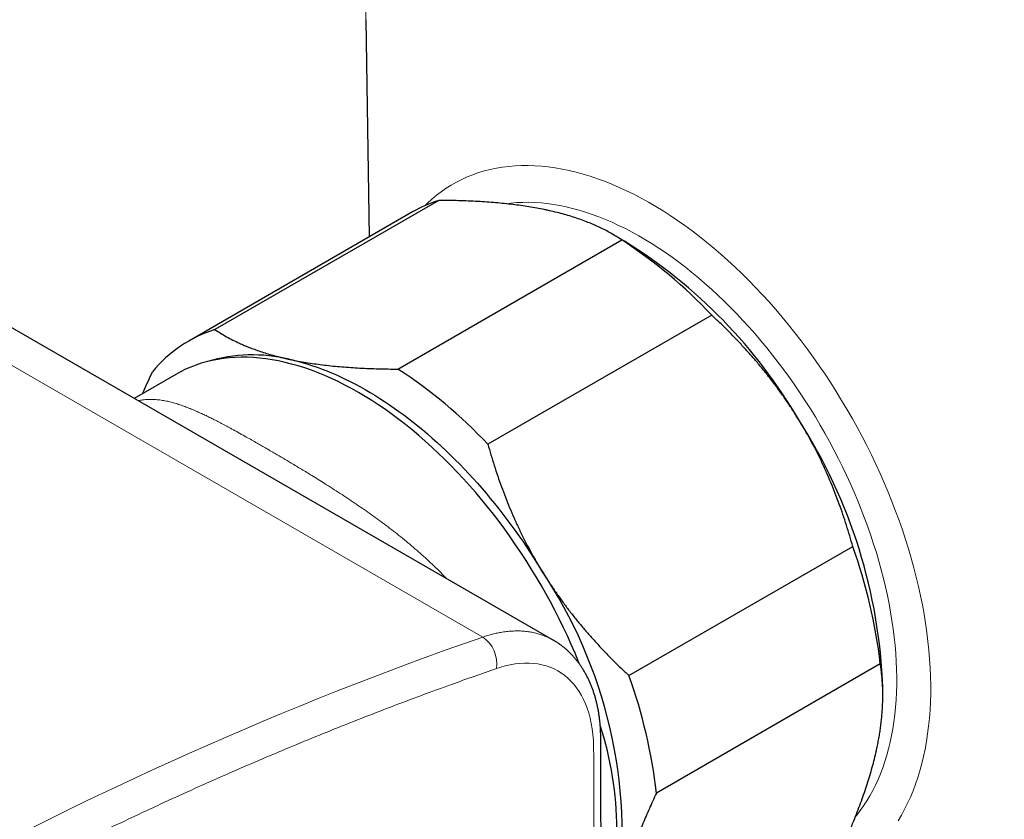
# Model space of a CAD drawing. Header units: millimetres. Extents: x 8 to 878, y 12 to 415.
# Tile 15 of 19: x 810 to 851, y 172 to 205. Entities that reach past the tile are written whole.
import ezdxf

# ---------------------------------------------------------------- set-up
doc = ezdxf.new("R2010")
doc.units = ezdxf.units.MM

msp = doc.modelspace()

# ---------------------------------------------------------------- linework, layer by layer
at = {"color": 252, "linetype": 'Continuous', "lineweight": 0}
msp.add_line((829.43, 179.952), (693.383, 258.49), dxfattribs=at)
at = {"color": 7, "linetype": 'Continuous', "lineweight": 30}
for p, q in [((832.325, 179.831), (696.278, 258.369)), ((824.631, 205.322), (824.766, 196.394)), ((827.626, 197.897), (818.433, 192.59)), ((826.55, 197.424), (817.357, 192.117)), ((825.948, 190.966), (835.141, 196.272)), ((835.258, 196.222), (834.751, 196.515)), ((838.837, 193.182), (829.644, 187.876)), ((816.827, 190.75), (815.118, 189.764)), ((835.437, 178.373), (844.629, 183.68)), ((845.76, 178.853), (836.568, 173.546)), ((845.863, 177.548), (845.863, 177.852))]:
    msp.add_line(p, q, dxfattribs=at)
at = {"color": 252, "linetype": 'Continuous', "lineweight": 0, "flags": 128}
for points in [[(827.062, 197.684), (827.159, 197.778), (827.343, 197.947), (827.533, 198.106), (827.729, 198.256), (827.932, 198.397), (828.139, 198.528), (828.353, 198.649), (828.572, 198.761), (828.797, 198.862), (829.026, 198.954), (829.261, 199.037), (829.5, 199.109), (829.744, 199.171), (829.993, 199.223), (830.246, 199.265), (830.503, 199.297), (830.764, 199.319), (831.029, 199.33), (831.298, 199.332), (831.57, 199.323), (831.845, 199.304), (832.123, 199.275), (832.405, 199.236), (832.689, 199.186), (832.975, 199.127), (833.264, 199.058), (833.555, 198.978), (833.848, 198.889), (834.142, 198.79), (834.438, 198.681), (834.736, 198.562), (835.034, 198.434), (835.333, 198.296), (835.633, 198.149), (835.934, 197.992), (836.235, 197.826), (836.535, 197.651), (836.836, 197.467), (837.136, 197.274), (837.436, 197.072), (837.735, 196.862), (838.034, 196.643), (838.33, 196.416), (838.626, 196.181), (838.92, 195.937), (839.212, 195.686), (839.503, 195.427), (839.791, 195.161), (840.076, 194.887), (840.36, 194.606), (840.64, 194.319), (840.918, 194.024), (841.192, 193.723), (841.463, 193.416), (841.73, 193.103), (841.994, 192.783), (842.254, 192.459), (842.51, 192.128), (842.762, 191.792), (843.009, 191.452), (843.252, 191.106), (843.49, 190.756), (843.723, 190.402), (843.951, 190.044), (844.173, 189.682), (844.391, 189.316), (844.603, 188.947), (844.809, 188.575), (845.009, 188.2), (845.204, 187.823), (845.392, 187.443), (845.574, 187.062), (845.75, 186.678), (845.92, 186.293), (846.082, 185.907), (846.239, 185.52), (846.388, 185.132), (846.53, 184.744), (846.666, 184.356), (846.794, 183.968), (846.916, 183.58), (847.03, 183.192), (847.136, 182.806), (847.236, 182.421), (847.327, 182.037), (847.412, 181.655), (847.488, 181.274), (847.557, 180.896), (847.619, 180.521), (847.672, 180.148), (847.718, 179.778), (847.756, 179.412), (847.787, 179.049), (847.809, 178.689), (847.824, 178.334), (847.83, 177.983), (847.829, 177.636), (847.82, 177.294), (847.803, 176.957), (847.778, 176.625), (847.745, 176.298), (847.705, 175.978), (847.657, 175.663), (847.601, 175.354), (847.537, 175.051), (847.466, 174.755), (847.387, 174.465), (847.3, 174.182), (847.206, 173.907), (847.104, 173.638), (846.995, 173.377), (846.879, 173.124), (846.756, 172.878), (846.625, 172.641), (846.487, 172.411)], [(830.391, 197.76), (830.601, 197.786), (830.839, 197.806), (831.081, 197.816), (831.327, 197.818), (831.575, 197.81), (831.827, 197.792), (832.081, 197.766), (832.338, 197.73), (832.598, 197.685), (832.86, 197.631), (833.124, 197.567), (833.389, 197.495), (833.657, 197.413), (833.926, 197.323), (834.197, 197.223), (834.468, 197.115), (834.741, 196.997), (835.014, 196.871), (835.289, 196.737), (835.563, 196.594), (835.838, 196.442), (836.113, 196.282), (836.388, 196.114), (836.662, 195.938), (836.936, 195.753), (837.209, 195.561), (837.482, 195.361), (837.753, 195.154), (838.023, 194.938), (838.292, 194.716), (838.559, 194.487), (838.824, 194.25), (839.087, 194.007), (839.348, 193.757), (839.607, 193.5), (839.863, 193.237), (840.117, 192.968), (840.368, 192.693), (840.615, 192.413), (840.86, 192.126), (841.101, 191.834), (841.338, 191.538), (841.572, 191.236), (841.802, 190.929), (842.028, 190.618), (842.25, 190.302), (842.467, 189.982), (842.68, 189.659), (842.888, 189.331), (843.092, 189), (843.291, 188.666), (843.484, 188.329), (843.673, 187.989), (843.856, 187.647), (844.033, 187.302), (844.206, 186.955), (844.372, 186.606), (844.533, 186.256), (844.687, 185.904), (844.836, 185.551), (844.979, 185.198), (845.115, 184.843), (845.246, 184.489), (845.369, 184.134), (845.487, 183.779), (845.598, 183.425), (845.702, 183.071), (845.799, 182.718), (845.89, 182.366), (845.974, 182.015), (846.051, 181.666), (846.121, 181.318), (846.184, 180.973), (846.24, 180.63), (846.289, 180.289), (846.331, 179.951), (846.366, 179.616), (846.393, 179.284), (846.414, 178.956), (846.427, 178.631), (846.433, 178.31), (846.432, 177.994), (846.424, 177.681), (846.408, 177.373), (846.386, 177.07), (846.356, 176.771), (846.319, 176.478), (846.275, 176.19), (846.224, 175.908), (846.165, 175.631), (846.1, 175.361), (846.028, 175.096), (845.949, 174.838), (845.863, 174.586), (845.77, 174.341), (845.671, 174.102), (845.564, 173.871), (845.451, 173.646), (845.332, 173.429), (845.206, 173.22), (845.074, 173.018), (844.936, 172.823), (844.791, 172.637), (844.734, 172.567)], [(810.843, 172.081), (811.722, 172.518), (812.601, 172.949), (813.48, 173.372), (814.358, 173.79), (815.116, 174.145), (815.874, 174.495), (816.631, 174.84), (817.388, 175.181), (818.144, 175.517), (818.9, 175.847), (819.656, 176.173), (820.411, 176.494), (821.166, 176.809), (821.92, 177.12), (822.674, 177.426), (823.427, 177.726), (824.18, 178.022), (824.932, 178.313), (825.683, 178.598), (826.434, 178.879), (827.184, 179.155), (827.933, 179.426), (828.682, 179.692), (829.43, 179.952), (829.43, 179.952)], [(833.997, 171.042), (833.995, 172.52), (833.992, 173.997), (833.992, 173.997), (833.992, 174.491), (833.993, 174.984), (833.987, 175.473), (833.977, 175.716), (833.958, 175.952), (833.93, 176.182), (833.892, 176.408), (833.844, 176.627), (833.788, 176.838), (833.725, 177.029), (833.654, 177.213), (833.576, 177.388), (833.49, 177.555), (833.393, 177.718), (833.288, 177.871), (833.175, 178.015), (833.055, 178.148), (832.93, 178.267), (832.799, 178.376), (832.662, 178.475), (832.518, 178.564), (832.364, 178.644), (832.204, 178.714), (832.038, 178.771), (831.866, 178.817), (831.694, 178.851), (831.517, 178.874), (831.336, 178.885), (831.151, 178.885), (830.956, 178.874), (830.758, 178.851), (830.557, 178.816), (830.353, 178.77), (830.176, 178.72), (829.998, 178.663)]]:
    msp.add_lwpolyline(points, dxfattribs=at)
at = {"color": 7, "linetype": 'Continuous', "lineweight": 30, "flags": 128}
for points in [[(833.41, 178.839), (833.37, 178.938), (833.222, 179.295), (833.068, 179.651), (832.908, 180.005), (832.741, 180.358), (832.569, 180.709), (832.392, 181.058), (832.209, 181.405), (832.02, 181.749), (831.827, 182.091), (831.628, 182.429), (831.424, 182.765), (831.215, 183.096), (831.002, 183.425), (830.784, 183.749), (830.561, 184.069), (830.334, 184.385), (830.103, 184.697), (829.869, 185.003), (829.63, 185.305), (829.388, 185.602), (829.142, 185.893), (828.893, 186.178), (828.641, 186.458), (828.386, 186.732), (828.128, 187), (827.867, 187.261), (827.604, 187.516), (827.339, 187.764), (827.072, 188.006), (826.803, 188.24), (826.532, 188.467), (826.26, 188.687), (825.986, 188.899), (825.711, 189.104), (825.435, 189.301), (825.159, 189.489), (824.882, 189.67), (824.604, 189.843), (824.327, 190.008), (824.049, 190.164), (823.772, 190.311), (823.494, 190.45), (823.218, 190.581), (822.942, 190.702), (822.667, 190.815), (822.394, 190.918), (822.121, 191.013), (821.851, 191.099), (821.581, 191.175), (821.314, 191.242), (821.049, 191.3), (820.786, 191.349), (820.526, 191.388), (820.268, 191.419), (820.013, 191.439), (819.76, 191.451), (819.511, 191.453), (819.266, 191.445), (819.023, 191.428), (818.785, 191.402), (818.55, 191.367), (818.319, 191.322), (818.092, 191.268), (817.87, 191.204), (817.652, 191.131), (817.438, 191.05), (817.229, 190.959), (817.026, 190.859), (816.827, 190.75)], [(821.484, 191.37), (821.674, 191.326), (821.864, 191.278), (822.056, 191.226), (822.249, 191.168), (822.443, 191.106), (822.637, 191.04), (822.832, 190.969), (823.028, 190.893), (823.224, 190.812), (823.421, 190.727), (823.618, 190.638), (823.816, 190.544), (824.013, 190.446), (824.212, 190.343), (824.41, 190.236), (824.608, 190.124), (824.806, 190.009), (825.005, 189.889), (825.203, 189.764), (825.401, 189.636), (825.599, 189.503), (825.796, 189.367), (825.993, 189.226), (826.189, 189.082), (826.385, 188.933), (826.581, 188.781), (826.775, 188.625), (826.969, 188.465), (827.162, 188.301), (827.355, 188.134), (827.546, 187.963), (827.736, 187.788), (827.926, 187.61), (828.114, 187.429), (828.3, 187.244), (828.486, 187.056), (828.67, 186.865), (828.853, 186.671), (829.034, 186.474), (829.214, 186.273), (829.392, 186.07), (829.569, 185.863), (829.744, 185.654), (829.917, 185.443), (830.088, 185.228), (830.258, 185.011), (830.425, 184.792), (830.59, 184.57), (830.753, 184.345), (830.915, 184.119), (831.074, 183.89), (831.23, 183.659), (831.385, 183.426), (831.537, 183.191), (831.686, 182.955), (831.833, 182.716)]]:
    msp.add_lwpolyline(points, dxfattribs=at)
at = {"color": 7, "linetype": 'Continuous', "lineweight": 30}
for centre, radius, start, end in [((829.254, 192.731), 5.416, 107.4955, 119.9513), ((824.214, 179.449), 20.061, 43.2046, 56.997), ((824.006, 178.092), 21.338, 30.2422, 58.1757), ((820.081, 187.394), 5.451, 107.5907, 140.6097), ((819.978, 185.118), 6.431, 76.4615, 106.6739), ((815.021, 174.142), 20.061, 43.2046, 56.997), ((824.026, 177.076), 21.851, 2.0358, 32.5709), ((824.051, 176.314), 21.857, 6.67, 19.6938), ((815.553, 171.774), 19.616, 352.4573, 33.9065), ((814.859, 171.007), 21.857, 6.67, 19.6938), ((820.942, 172.015), 13.996, 342.5556, 17.9232)]:
    msp.add_arc(centre, radius, start, end, dxfattribs=at)
at = {"color": 252, "linetype": 'Continuous', "lineweight": 0}
msp.add_arc((828.689, 178.856), 1.323, 351.5948, 55.9377, dxfattribs=at)
for points, knots in [([(832.464, 222.669), (832.517, 222.701), (832.737, 222.832), (833.138, 223.037), (833.667, 223.283), (834.227, 223.508), (834.817, 223.712), (835.44, 223.891), (836.077, 224.039), (836.727, 224.155), (837.391, 224.24), (838.067, 224.294), (838.735, 224.315), (839.395, 224.308), (840.044, 224.274), (840.701, 224.213), (841.366, 224.126), (842.038, 224.013), (842.737, 223.869), (843.463, 223.693), (844.216, 223.48), (844.976, 223.236), (845.74, 222.962), (846.508, 222.658), (847.279, 222.324), (848.032, 221.97), (848.765, 221.6), (849.477, 221.217), (850.19, 220.81), (850.903, 220.379), (851.615, 219.925), (852.347, 219.433), (853.098, 218.903), (853.868, 218.33), (854.633, 217.733), (855.395, 217.11), (856.151, 216.463), (856.9, 215.792), (857.623, 215.117), (858.317, 214.441), (858.985, 213.767), (859.645, 213.075), (860.297, 212.366), (860.94, 211.64), (861.593, 210.875), (862.255, 210.072), (862.924, 209.227), (863.58, 208.367), (864.223, 207.49), (864.851, 206.598), (865.465, 205.693), (866.047, 204.799), (866.597, 203.92), (867.118, 203.058), (867.625, 202.186), (868.117, 201.307), (868.594, 200.42), (869.069, 199.499), (869.541, 198.544), (870.007, 197.557), (870.453, 196.564), (870.879, 195.566), (871.285, 194.566), (871.669, 193.564), (872.022, 192.588), (872.345, 191.64), (872.64, 190.72), (872.916, 189.802), (873.173, 188.886), (873.411, 187.973), (873.636, 187.036), (873.846, 186.076), (874.038, 185.095), (874.207, 184.121), (874.351, 183.155), (874.472, 182.198), (874.568, 181.252), (874.638, 180.342), (874.684, 179.469), (874.709, 178.632), (874.712, 177.807), (874.695, 176.994), (874.658, 176.194), (874.598, 175.383), (874.514, 174.564), (874.404, 173.739), (874.269, 172.932), (874.11, 172.145), (873.928, 171.377), (873.722, 170.631), (873.498, 169.925), (873.26, 169.261), (873.01, 168.634), (872.741, 168.028), (872.452, 167.441), (872.145, 166.876), (871.81, 166.315), (871.445, 165.761), (871.048, 165.218), (870.631, 164.701), (870.193, 164.212), (869.735, 163.751), (869.257, 163.318), (868.775, 162.924), (868.289, 162.569), (867.855, 162.28), (867.573, 162.117), (867.458, 162.051)], [0, 0, 0, 0, 0.0029196, 0.0120863, 0.021253, 0.0304197, 0.0404197, 0.0504197, 0.0604197, 0.0704196, 0.0804196, 0.0904196, 0.1004195, 0.1095862, 0.1187529, 0.1279196, 0.1370863, 0.146253, 0.1554197, 0.1654197, 0.1754197, 0.1854197, 0.1954196, 0.2054196, 0.2154196, 0.2254195, 0.2345862, 0.2437529, 0.2529196, 0.2620863, 0.271253, 0.2804197, 0.2904197, 0.3004197, 0.3104197, 0.3204196, 0.3304196, 0.3404196, 0.3504195, 0.3595862, 0.3687529, 0.3779196, 0.3870863, 0.396253, 0.4054197, 0.4154197, 0.4254197, 0.4354197, 0.4454196, 0.4554196, 0.4654196, 0.4754195, 0.4845862, 0.4937529, 0.5029196, 0.5120863, 0.521253, 0.5304197, 0.5404197, 0.5504197, 0.5604197, 0.5704196, 0.5804196, 0.5904196, 0.6004195, 0.6095862, 0.6187529, 0.6279196, 0.6370863, 0.646253, 0.6554197, 0.6654197, 0.6754197, 0.6854197, 0.6954196, 0.7054196, 0.7154196, 0.7254195, 0.7345862, 0.7437529, 0.7529196, 0.7620863, 0.771253, 0.7804197, 0.7904197, 0.8004197, 0.8104197, 0.8204196, 0.8304196, 0.8404196, 0.8504195, 0.8595862, 0.8687529, 0.8779196, 0.8870863, 0.896253, 0.9054197, 0.9154197, 0.9254197, 0.9354197, 0.9454196, 0.9554196, 0.9654196, 0.9754195, 0.9845862, 0.9937529, 1, 1, 1, 1]), ([(848.52, 163.945), (848.653, 163.865), (849.04, 163.631), (849.683, 163.275), (850.446, 162.873), (851.208, 162.502), (851.947, 162.168), (852.662, 161.871), (853.353, 161.607), (854.04, 161.368), (854.723, 161.154), (855.401, 160.966), (856.094, 160.798), (856.801, 160.654), (857.521, 160.536), (858.232, 160.45), (858.934, 160.394), (859.626, 160.369), (860.307, 160.375), (860.959, 160.411), (861.581, 160.474), (862.175, 160.562), (862.757, 160.675), (863.328, 160.814), (863.888, 160.978), (864.451, 161.174), (865.017, 161.404), (865.583, 161.67), (866.132, 161.966), (866.665, 162.292), (867.18, 162.646), (867.677, 163.029), (868.143, 163.43), (868.578, 163.844), (868.984, 164.269), (869.373, 164.717), (869.745, 165.187), (870.1, 165.68), (870.448, 166.209), (870.786, 166.778), (871.113, 167.388), (871.417, 168.021), (871.7, 168.678), (871.96, 169.358), (872.197, 170.061), (872.405, 170.764), (872.587, 171.466), (872.743, 172.164), (872.88, 172.879), (872.997, 173.609), (873.094, 174.354), (873.173, 175.137), (873.232, 175.958), (873.269, 176.818), (873.282, 177.693), (873.271, 178.582), (873.237, 179.484), (873.178, 180.398), (873.097, 181.297), (872.997, 182.181), (872.881, 183.046), (872.744, 183.918), (872.588, 184.797), (872.412, 185.682), (872.21, 186.598), (871.982, 187.547), (871.724, 188.526), (871.443, 189.509), (871.141, 190.495), (870.816, 191.481), (870.47, 192.468), (870.113, 193.426), (869.748, 194.356), (869.375, 195.256), (868.986, 196.154), (868.58, 197.048), (868.158, 197.937), (867.707, 198.848), (867.225, 199.779), (866.712, 200.73), (866.18, 201.671), (865.632, 202.602), (865.068, 203.523), (864.487, 204.433), (863.908, 205.304), (863.332, 206.139), (862.761, 206.938), (862.178, 207.723), (861.585, 208.496), (860.981, 209.255), (860.348, 210.021), (859.687, 210.794), (858.996, 211.57), (858.295, 212.326), (857.584, 213.062), (856.866, 213.777), (856.139, 214.471), (855.426, 215.123), (854.727, 215.736), (854.044, 216.311), (853.357, 216.865), (852.666, 217.399), (851.972, 217.912), (851.255, 218.417), (850.514, 218.914), (849.751, 219.397), (848.987, 219.853), (848.222, 220.282), (847.459, 220.682), (846.697, 221.054), (845.958, 221.388), (845.243, 221.685), (844.552, 221.949), (843.865, 222.188), (843.182, 222.402), (842.504, 222.59), (841.811, 222.758), (841.104, 222.902), (840.384, 223.019), (839.673, 223.106), (838.972, 223.162), (838.28, 223.187), (837.598, 223.181), (836.946, 223.145), (836.324, 223.081), (835.731, 222.994), (835.148, 222.881), (834.577, 222.742), (834.018, 222.578), (833.454, 222.382), (832.889, 222.152), (832.323, 221.886), (831.773, 221.59), (831.24, 221.264), (830.725, 220.91), (830.228, 220.526), (829.762, 220.126), (829.327, 219.712), (828.922, 219.287), (828.532, 218.839), (828.16, 218.369), (827.805, 217.876), (827.457, 217.346), (827.119, 216.778), (826.792, 216.168), (826.488, 215.534), (826.205, 214.877), (825.946, 214.197), (825.708, 213.495), (825.5, 212.792), (825.319, 212.09), (825.162, 211.391), (825.025, 210.677), (824.909, 209.947), (824.812, 209.201), (824.732, 208.419), (824.673, 207.598), (824.637, 206.737), (824.622, 205.979), (824.63, 205.502), (824.633, 205.322)], [0, 0, 0, 0, 0.00345, 0.010067, 0.016684, 0.023301, 0.029918, 0.035983, 0.042049, 0.048114, 0.05418, 0.060246, 0.066311, 0.072928, 0.079545, 0.086162, 0.092779, 0.099396, 0.106013, 0.11263, 0.118695, 0.124761, 0.130826, 0.136892, 0.142958, 0.149023, 0.15564, 0.162257, 0.168874, 0.175491, 0.182108, 0.188725, 0.195342, 0.201407, 0.207473, 0.213539, 0.219604, 0.22567, 0.231735, 0.238352, 0.244969, 0.251586, 0.258203, 0.26482, 0.271437, 0.278054, 0.284119, 0.290185, 0.296251, 0.302316, 0.308382, 0.314447, 0.321064, 0.327681, 0.334298, 0.340915, 0.347532, 0.354149, 0.360766, 0.366832, 0.372897, 0.378963, 0.385028, 0.391094, 0.397159, 0.403776, 0.410393, 0.41701, 0.423627, 0.430244, 0.436861, 0.443478, 0.449544, 0.455609, 0.461675, 0.46774, 0.473806, 0.479871, 0.486488, 0.493105, 0.499722, 0.506339, 0.512956, 0.519573, 0.52619, 0.532256, 0.538321, 0.544387, 0.550452, 0.556518, 0.562584, 0.5692, 0.575817, 0.582434, 0.589051, 0.595668, 0.602285, 0.608902, 0.614968, 0.621033, 0.627099, 0.633164, 0.63923, 0.645296, 0.651913, 0.65853, 0.665146, 0.671763, 0.67838, 0.684997, 0.691614, 0.69768, 0.703745, 0.709811, 0.715877, 0.721942, 0.728008, 0.734625, 0.741242, 0.747859, 0.754475, 0.761092, 0.767709, 0.774326, 0.780392, 0.786457, 0.792523, 0.798589, 0.804654, 0.81072, 0.817337, 0.823954, 0.830571, 0.837188, 0.843804, 0.850421, 0.857038, 0.863104, 0.86917, 0.875235, 0.881301, 0.887366, 0.893432, 0.900049, 0.906666, 0.913283, 0.9199, 0.926517, 0.933134, 0.93975, 0.945816, 0.951882, 0.957947, 0.964013, 0.970078, 0.976144, 0.982761, 0.989378, 0.995995, 1, 1, 1, 1]), ([(815.278, 189.672), (815.344, 189.683), (815.479, 189.706), (815.685, 189.721), (815.897, 189.72), (816.111, 189.705), (816.322, 189.675), (816.53, 189.633), (816.734, 189.581), (816.943, 189.519), (817.151, 189.447), (817.359, 189.368), (817.556, 189.287), (817.746, 189.204), (817.928, 189.12), (818.115, 189.031), (818.307, 188.937), (818.504, 188.836), (818.707, 188.731), (818.915, 188.62), (819.143, 188.497), (819.393, 188.36), (819.647, 188.218), (819.889, 188.082), (820.103, 187.96), (820.309, 187.842), (820.505, 187.728), (820.705, 187.613), (820.947, 187.471), (821.234, 187.303), (821.526, 187.13), (821.778, 186.978), (821.99, 186.851), (822.203, 186.721), (822.433, 186.58), (822.678, 186.428), (822.958, 186.253), (823.257, 186.063), (823.571, 185.861), (823.88, 185.658), (824.184, 185.454), (824.487, 185.246), (824.791, 185.033), (825.094, 184.816), (825.395, 184.593), (825.695, 184.366), (825.992, 184.133), (826.286, 183.894), (826.578, 183.65), (826.865, 183.4), (827.15, 183.143), (827.43, 182.878), (827.694, 182.618), (827.86, 182.444), (827.938, 182.363)], [0, 0, 0, 0, 0.023652, 0.048719, 0.073787, 0.098959, 0.124132, 0.146873, 0.169614, 0.192427, 0.21524, 0.236282, 0.257339, 0.274949, 0.292558, 0.31021, 0.327861, 0.34561, 0.363359, 0.38116, 0.398961, 0.420426, 0.441918, 0.459015, 0.476127, 0.490381, 0.504635, 0.518922, 0.533209, 0.55589, 0.578604, 0.592664, 0.606725, 0.620814, 0.634903, 0.651776, 0.668659, 0.689042, 0.709443, 0.728785, 0.748128, 0.767522, 0.786915, 0.806359, 0.825804, 0.845293, 0.864783, 0.884335, 0.903887, 0.923486, 0.943086, 0.962926, 0.98278, 1, 1, 1, 1]), ([(829.43, 179.952), (829.43, 179.952), (829.498, 179.976), (829.634, 180.019), (829.835, 180.075), (830.034, 180.121), (830.244, 180.16), (830.465, 180.19), (830.698, 180.207), (830.928, 180.209), (831.149, 180.197), (831.362, 180.17), (831.56, 180.132), (831.747, 180.082), (831.925, 180.022), (832.101, 179.948), (832.234, 179.884), (832.306, 179.84), (832.323, 179.83)], [0, 0, 0, 0, 0.000013, 0.062678, 0.125428, 0.187279, 0.249213, 0.325071, 0.401076, 0.478051, 0.555184, 0.628578, 0.70211, 0.769292, 0.837899, 0.906618, 0.978533, 1, 1, 1, 1]), ([(829.998, 178.663), (829.691, 178.556), (829.077, 178.343), (828.051, 177.976), (826.919, 177.561), (825.681, 177.095), (824.439, 176.614), (823.195, 176.119), (821.947, 175.609), (820.701, 175.087), (819.458, 174.553), (818.217, 174.007), (816.983, 173.452), (815.756, 172.887), (814.536, 172.313), (813.42, 171.777), (812.409, 171.283), (811.663, 170.912), (811.078, 170.619), (810.652, 170.404), (810.226, 170.184), (809.799, 169.951), (809.372, 169.704), (808.931, 169.435), (808.477, 169.144), (808.009, 168.83), (807.543, 168.5), (807.078, 168.156), (806.65, 167.825), (806.259, 167.51), (805.903, 167.214), (805.519, 166.885), (805.11, 166.52), (804.691, 166.133), (804.292, 165.75), (803.912, 165.374), (803.535, 164.988), (803.162, 164.594), (802.793, 164.192), (802.414, 163.764), (802.024, 163.311), (801.625, 162.831), (801.233, 162.341), (800.846, 161.843), (800.467, 161.336), (800.09, 160.815), (799.716, 160.28), (799.345, 159.73), (798.983, 159.172), (798.629, 158.608), (798.305, 158.069), (798.007, 157.558), (797.736, 157.076), (797.471, 156.59), (797.213, 156.101), (796.963, 155.609), (796.72, 155.115), (796.484, 154.619), (796.252, 154.111), (796.023, 153.591), (795.798, 153.058), (795.582, 152.525), (795.375, 151.99), (795.171, 151.437), (794.971, 150.866), (794.775, 150.276), (794.598, 149.709), (794.438, 149.164), (794.294, 148.641), (794.16, 148.12), (794.035, 147.6), (793.92, 147.083), (793.815, 146.567), (793.719, 146.054), (793.634, 145.543), (793.558, 145.037), (793.49, 144.514), (793.43, 143.975), (793.381, 143.422), (793.346, 142.892), (793.324, 142.384), (793.313, 141.899), (793.312, 141.419), (793.322, 140.946), (793.342, 140.488), (793.372, 140.045), (793.411, 139.616), (793.46, 139.194), (793.521, 138.756), (793.596, 138.303), (793.688, 137.837), (793.794, 137.382), (793.877, 137.053), (793.93, 136.879), (793.939, 136.849)], [0, 0, 0, 0, 0.018527, 0.037055, 0.061852, 0.086649, 0.111447, 0.136334, 0.161222, 0.186109, 0.210772, 0.235435, 0.260098, 0.284271, 0.308445, 0.332618, 0.350549, 0.368481, 0.376893, 0.385305, 0.393716, 0.402148, 0.410581, 0.419013, 0.428264, 0.437521, 0.44678, 0.456036, 0.465288, 0.472481, 0.479675, 0.486869, 0.495832, 0.504795, 0.512757, 0.520724, 0.528694, 0.536663, 0.54463, 0.552593, 0.56154, 0.570494, 0.579451, 0.588409, 0.597363, 0.60631, 0.615608, 0.624912, 0.634217, 0.643521, 0.652819, 0.660543, 0.66827, 0.675999, 0.683726, 0.69145, 0.699158, 0.706867, 0.714574, 0.722756, 0.730942, 0.739128, 0.747314, 0.755496, 0.764505, 0.773516, 0.782525, 0.790554, 0.798587, 0.806621, 0.814654, 0.822683, 0.830733, 0.838787, 0.846842, 0.854896, 0.862946, 0.871965, 0.880986, 0.890006, 0.898189, 0.906376, 0.914565, 0.922752, 0.930935, 0.93868, 0.946427, 0.954174, 0.961919, 0.970966, 0.98002, 0.989078, 0.998135, 1, 1, 1, 1])]:
    msp.add_open_spline(points, degree=3, knots=knots, dxfattribs=at)
at = {"color": 7, "linetype": 'Continuous', "lineweight": 30}
for points, knots in [([(832.09, 197.493), (832.047, 197.502), (831.902, 197.533), (831.65, 197.581), (831.331, 197.636), (831.003, 197.685), (830.665, 197.729), (830.318, 197.768), (829.962, 197.801), (829.599, 197.829), (829.224, 197.853), (828.838, 197.871), (828.44, 197.885), (828.036, 197.894), (827.762, 197.896), (827.626, 197.897)], [0, 0, 0, 0, 0.034083, 0.112691, 0.191333, 0.269977, 0.348587, 0.428233, 0.507908, 0.587587, 0.667237, 0.750328, 0.833419, 0.916709, 1, 1, 1, 1]), ([(835.141, 196.272), (835.076, 196.315), (834.947, 196.4), (834.742, 196.522), (834.527, 196.641), (834.302, 196.756), (834.065, 196.866), (833.818, 196.971), (833.559, 197.072), (833.289, 197.168), (833.007, 197.258), (832.713, 197.342), (832.409, 197.421), (832.196, 197.469), (832.09, 197.493)], [0, 0, 0, 0, 0.082876, 0.165763, 0.248637, 0.33177, 0.414917, 0.498047, 0.581512, 0.664994, 0.748457, 0.832298, 0.91616, 1, 1, 1, 1]), ([(842.44, 188.839), (842.406, 188.894), (842.294, 189.077), (842.097, 189.384), (841.845, 189.756), (841.584, 190.123), (841.314, 190.484), (841.035, 190.839), (840.749, 191.187), (840.457, 191.526), (840.154, 191.862), (839.839, 192.199), (839.511, 192.534), (839.177, 192.863), (838.95, 193.076), (838.837, 193.182)], [0, 0, 0, 0, 0.034083, 0.113223, 0.192397, 0.271573, 0.350714, 0.430546, 0.510378, 0.588808, 0.667237, 0.750413, 0.833614, 0.916819, 1, 1, 1, 1]), ([(818.433, 192.59), (818.509, 192.54), (818.662, 192.441), (818.907, 192.297), (819.165, 192.16), (819.41, 192.041), (819.637, 191.941), (819.841, 191.858), (820.061, 191.774), (820.299, 191.69), (820.556, 191.608), (820.823, 191.531), (821.068, 191.466), (821.289, 191.413), (821.419, 191.384), (821.484, 191.37)], [0, 0, 0, 0, 0.097601, 0.195201, 0.293118, 0.391034, 0.458342, 0.525657, 0.592964, 0.669178, 0.745422, 0.821664, 0.897877, 0.948938, 1, 1, 1, 1]), ([(821.484, 191.37), (821.527, 191.36), (821.674, 191.329), (821.93, 191.28), (822.255, 191.225), (822.589, 191.175), (822.932, 191.131), (823.284, 191.092), (823.644, 191.059), (824.012, 191.031), (824.387, 191.008), (824.768, 190.99), (825.156, 190.977), (825.549, 190.969), (825.815, 190.967), (825.948, 190.966)], [0, 0, 0, 0, 0.034083, 0.114055, 0.194063, 0.274073, 0.354047, 0.434558, 0.5151, 0.595645, 0.676161, 0.757107, 0.838076, 0.919049, 1, 1, 1, 1]), ([(815.466, 189.964), (815.481, 189.999), (815.551, 190.164), (815.685, 190.46), (815.807, 190.722), (815.868, 190.853)], [0, 0, 0, 0, 0.1191796, 0.5596575, 1, 1, 1, 1]), ([(844.629, 183.68), (844.588, 183.826), (844.506, 184.118), (844.372, 184.554), (844.229, 184.989), (844.076, 185.423), (843.914, 185.855), (843.741, 186.284), (843.558, 186.708), (843.363, 187.134), (843.152, 187.563), (842.927, 187.995), (842.691, 188.421), (842.524, 188.7), (842.44, 188.839)], [0, 0, 0, 0, 0.082025, 0.164072, 0.246116, 0.328135, 0.410674, 0.493213, 0.574834, 0.656455, 0.742321, 0.82823, 0.914137, 1, 1, 1, 1]), ([(829.644, 187.876), (829.685, 187.73), (829.767, 187.438), (829.902, 187.001), (830.044, 186.566), (830.197, 186.133), (830.36, 185.7), (830.533, 185.272), (830.715, 184.847), (830.911, 184.421), (831.121, 183.992), (831.347, 183.561), (831.583, 183.135), (831.75, 182.856), (831.833, 182.716)], [0, 0, 0, 0, 0.082025, 0.164072, 0.246116, 0.328135, 0.410674, 0.493213, 0.574834, 0.656455, 0.742321, 0.82823, 0.914137, 1, 1, 1, 1]), ([(831.833, 182.716), (831.867, 182.661), (831.979, 182.478), (832.177, 182.172), (832.429, 181.799), (832.689, 181.432), (832.96, 181.071), (833.239, 180.716), (833.525, 180.368), (833.817, 180.03), (834.119, 179.693), (834.434, 179.357), (834.763, 179.021), (835.096, 178.693), (835.324, 178.48), (835.437, 178.373)], [0, 0, 0, 0, 0.034083, 0.113223, 0.192397, 0.271573, 0.350714, 0.430546, 0.510378, 0.588808, 0.667237, 0.750413, 0.833614, 0.916819, 1, 1, 1, 1]), ([(834.295, 165.535), (834.295, 166.248), (834.295, 167.98), (834.293, 170.621), (834.288, 172.822), (834.285, 174.191), (834.283, 174.741), (834.283, 175.092), (834.283, 175.334), (834.284, 175.575), (834.282, 175.808), (834.276, 176.017), (834.268, 176.189), (834.257, 176.349), (834.242, 176.505), (834.223, 176.662), (834.201, 176.816), (834.175, 176.969), (834.145, 177.119), (834.111, 177.266), (834.074, 177.411), (834.033, 177.552), (833.988, 177.693), (833.94, 177.831), (833.887, 177.966), (833.832, 178.097), (833.774, 178.224), (833.712, 178.348), (833.646, 178.47), (833.577, 178.589), (833.504, 178.703), (833.429, 178.814), (833.351, 178.921), (833.269, 179.024), (833.186, 179.123), (833.099, 179.218), (833.009, 179.309), (832.917, 179.397), (832.822, 179.481), (832.725, 179.56), (832.626, 179.635), (832.524, 179.707), (832.423, 179.773), (832.355, 179.812), (832.324, 179.831)], [0, 0, 0, 0, 0.139419, 0.338915, 0.517051, 0.570336, 0.607117, 0.624858, 0.639393, 0.654606, 0.671534, 0.684259, 0.694846, 0.704632, 0.715, 0.725341, 0.735657, 0.745955, 0.75624, 0.766571, 0.776639, 0.786815, 0.797064, 0.807344, 0.817602, 0.827768, 0.837521, 0.847626, 0.857645, 0.867583, 0.877448, 0.88725, 0.897016, 0.906716, 0.916235, 0.925783, 0.935336, 0.944865, 0.954346, 0.963755, 0.972921, 0.982315, 0.991676, 1, 1, 1, 1]), ([(845.606, 175.322), (845.623, 175.401), (845.657, 175.559), (845.701, 175.794), (845.74, 176.026), (845.773, 176.255), (845.802, 176.484), (845.825, 176.71), (845.843, 176.935), (845.855, 177.157), (845.862, 177.379), (845.864, 177.597), (845.86, 177.814), (845.85, 178.028), (845.836, 178.239), (845.816, 178.447), (845.791, 178.652), (845.77, 178.785), (845.76, 178.853)], [0, 0, 0, 0, 0.059234, 0.118753, 0.178271, 0.238532, 0.298794, 0.360132, 0.42147, 0.484043, 0.546616, 0.610367, 0.674119, 0.738792, 0.803465, 0.868656, 0.933848, 1, 1, 1, 1]), ([(844.038, 170.974), (844.113, 171.135), (844.263, 171.457), (844.474, 171.936), (844.658, 172.374), (844.816, 172.771), (844.951, 173.127), (845.078, 173.48), (845.197, 173.83), (845.306, 174.176), (845.407, 174.52), (845.498, 174.861), (845.563, 175.127), (845.597, 175.28), (845.606, 175.322)], [0, 0, 0, 0, 0.106053, 0.212128, 0.318175, 0.398994, 0.479861, 0.560739, 0.641596, 0.722407, 0.804457, 0.886526, 0.968575, 1, 1, 1, 1]), ([(836.568, 173.546), (836.518, 173.44), (836.418, 173.227), (836.276, 172.911), (836.139, 172.601), (836.01, 172.295), (835.885, 171.992), (835.767, 171.692), (835.655, 171.396), (835.55, 171.105), (835.451, 170.818), (835.359, 170.536), (835.274, 170.259), (835.196, 169.988), (835.124, 169.72), (835.058, 169.457), (835.019, 169.285), (834.999, 169.199)], [0, 0, 0, 0, 0.070136, 0.140298, 0.208519, 0.276741, 0.34453, 0.412318, 0.479276, 0.546235, 0.61214, 0.678045, 0.742923, 0.807801, 0.871947, 0.936094, 1, 1, 1, 1])]:
    msp.add_open_spline(points, degree=3, knots=knots, dxfattribs=at)

doc.saveas('drawing.dxf')
